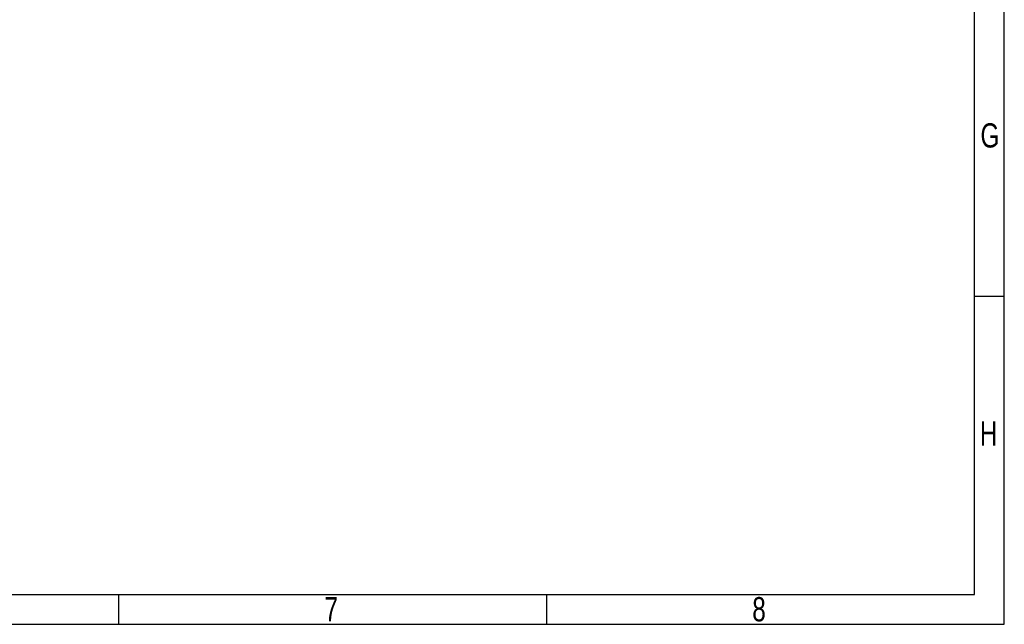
# Model space of a CAD drawing. Extents: x -70 to 514, y -134 to 276.
# Tile 12 of 17: x 348 to 514, y -134 to -33. Entities that reach past the tile are written whole.
import ezdxf

# ---------------------------------------------------------------- set-up
doc = ezdxf.new("R2010")
doc.units = 0
doc.layers.add('BOARD_GEOMETRY_DIMENSION', color=2, linetype='CONTINUOUS')
doc.layers.add('BOARD_GEOMETRY_SILKSCREEN_TOP', color=1, linetype='CONTINUOUS')

msp = doc.modelspace()

# ---------------------------------------------------------------- linework, layer by layer
at = {"layer": 'BOARD_GEOMETRY_DIMENSION'}
for points in [[(-70.485, -134.471156), (513.514848, -134.471156), (513.514848, 275.52904), (-70.485, 275.52904), (-70.485, -134.471156)], [(508.514858, -129.471166), (508.514858, 256.878836)], [(513.514848, -79.471266), (508.514858, -79.471266)], [(-65.48501, -129.471166), (508.514858, -129.471166)], [(365.015018, -134.471156), (365.015018, -129.471166)], [(436.764938, -134.471156), (436.764938, -129.471166)]]:
    msp.add_lwpolyline(points, dxfattribs=at)
at = {"layer": 'BOARD_GEOMETRY_SILKSCREEN_TOP'}
for points in [[(-70.485, -134.471156), (513.514848, -134.471156), (513.514848, 275.52904), (-70.485, 275.52904), (-70.485, -134.471156)], [(508.514858, -129.471166), (508.514858, 256.878836)], [(513.514848, -79.471266), (508.514858, -79.471266)], [(-65.48501, -129.471166), (508.514858, -129.471166)], [(365.015018, -134.471156), (365.015018, -129.471166)], [(436.764938, -134.471156), (436.764938, -129.471166)]]:
    msp.add_lwpolyline(points, dxfattribs=at)

# ---------------------------------------------------------------- texts
at = {"layer": 'BOARD_GEOMETRY_DIMENSION', "width": 0.75}
for s, p in [('G', (509.518412, -54.471062)), ('H', (509.415034, -104.470962)), ('7', (399.48993, -133.971284)), ('8', (471.23985, -133.971284))]:
    msp.add_text(s, height=4.064, dxfattribs=at).set_placement(p)
at = {"layer": 'BOARD_GEOMETRY_SILKSCREEN_TOP', "width": 0.75}
for s, p in [('G', (509.518412, -54.471062)), ('H', (509.415034, -104.470962)), ('7', (399.48993, -133.971284)), ('8', (471.23985, -133.971284))]:
    msp.add_text(s, height=4.064, dxfattribs=at).set_placement(p)

doc.saveas('drawing.dxf')
